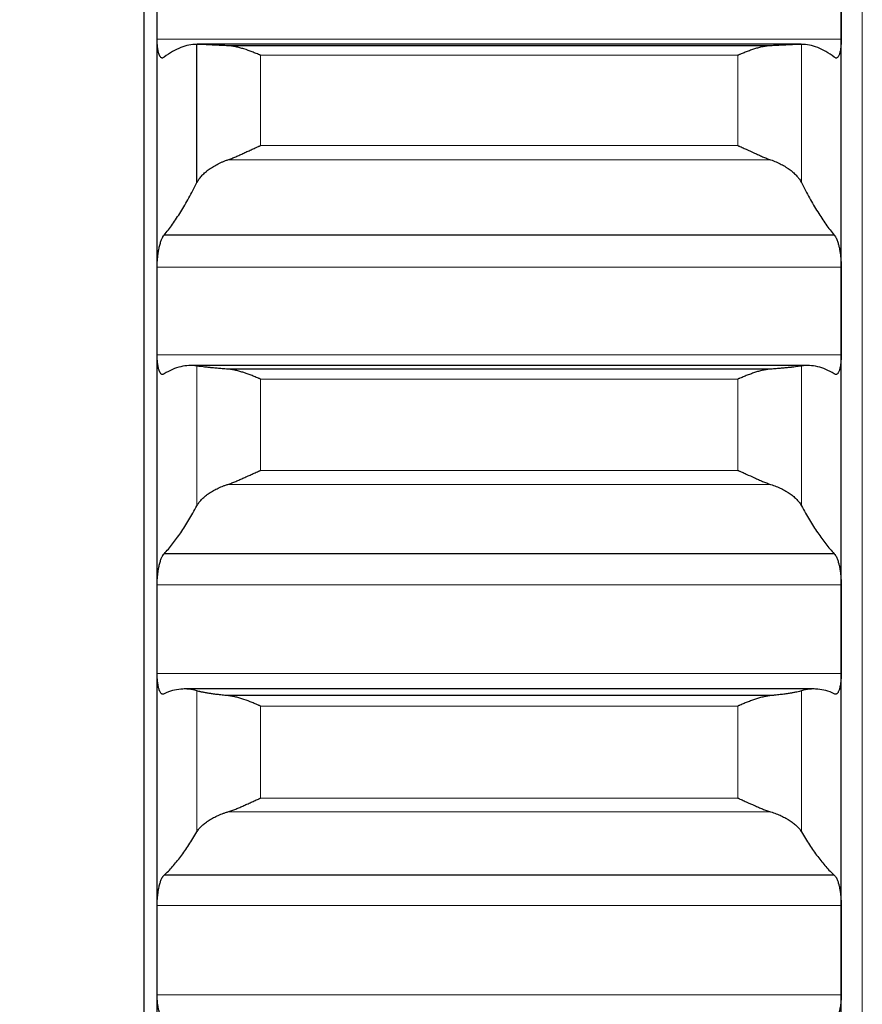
# Model space of a CAD drawing. Header units: inches. Extents: x 0 to 17820, y -10 to 12600.
# Tile 59 of 256: x 6443 to 6507, y 4447 to 4521. Entities that reach past the tile are written whole.
import ezdxf

# ---------------------------------------------------------------- set-up
doc = ezdxf.new("R2010")
doc.units = ezdxf.units.IN
doc.layers.add('1', color=7, linetype='Continuous', true_color=0xffffff)
doc.layers.add('254', color=7, linetype='Continuous', true_color=0xffffff)
doc.styles.add('latin_extended', font='simplex.shx')
doc.dimstyles.get("Standard").update_dxf_attribs({"dimtxt": 0.18, "dimasz": 0.18, "dimexe": 0.18, "dimexo": 0.0625, "dimgap": 0.09, "dimtad": 0, "dimtih": 1, "dimtoh": 1, "dimdec": 4, "dimzin": 0, "dimdsep": 46, "dimtxsty": 'Standard', "dimcen": 0.09, "dimadec": 0, "dimazin": 0, "dimtfac": 1, "dimtdec": 4, "dimtofl": 0, "dimtmove": 0, "dimatfit": 3, "dimfxl": 1, "dimtolj": 1, "dimtzin": 0, "dimarcsym": 0})

# ---------------------------------------------------------------- blocks, each defined once
blk = doc.blocks.new('_U11')
at = {"layer": '254', "color": 3, "linetype": 'Continuous', "lineweight": 13, "transparency": 16777216}
for p, q in [((1736.076, 5351.265), (961.577, 5351.265)), ((991.577, 4450.566), (991.577, 5246.265)), ((6476.743, 4345.566), (961.577, 4345.566))]:
    blk.add_line(p, q, dxfattribs=at)
at = {"layer": '254', "color": 3, "transparency": 16777216}
for points in [[(1009.077, 5246.265), (974.077, 5246.265), (991.577, 5351.265)], [(974.077, 4450.566), (1009.077, 4450.566), (991.577, 4345.566)]]:
    blk.add_solid(points, dxfattribs=at)
at = {"layer": 'Defpoints', "color": 0, "transparency": 16777216}
for p in [(991.577, 5351.265), (1766.076, 5351.265), (6506.743, 4345.566)]:
    blk.add_point(p, dxfattribs=at)
at = {"layer": '254', "color": 2, "lineweight": 13, "transparency": 16777216, "insert": (834.077, 4696.571), "char_height": 105, "attachment_point": 1, "rotation": 90, "style": 'latin_extended'}
blk.add_mtext('\\A1;\\C2;1006', dxfattribs=at)

msp = doc.modelspace()

# ---------------------------------------------------------------- linework, layer by layer
at = {"layer": '1', "color": 110, "linetype": 'Continuous', "lineweight": 13}
for p, q in [((6506.743, 4960.566), (6506.743, 4345.566)), ((6505.141, 4519.937), (6453.146, 4519.937)), ((6502.117, 4509.038), (6502.117, 4519.553)), ((6497.288, 4518.722), (6460.999, 4518.722)), ((6460.999, 4511.855), (6460.999, 4518.722)), ((6497.288, 4511.855), (6497.288, 4518.722)), ((6497.288, 4511.855), (6460.999, 4511.855)), ((6499.775, 4510.773), (6458.512, 4510.773)), ((6505.141, 4502.61), (6453.146, 4502.61)), ((6505.141, 4495.95), (6453.146, 4495.95)), ((6456.17, 4484.47), (6456.17, 4495.093)), ((6502.117, 4484.47), (6502.117, 4495.093)), ((6497.288, 4494.098), (6460.999, 4494.098)), ((6460.999, 4487.161), (6460.999, 4494.098)), ((6497.288, 4487.161), (6497.288, 4494.098)), ((6497.288, 4487.161), (6460.999, 4487.161)), ((6499.775, 4486.096), (6458.512, 4486.096)), ((6505.141, 4478.445), (6453.146, 4478.445)), ((6505.141, 4471.723), (6453.146, 4471.723)), ((6456.17, 4459.678), (6456.17, 4470.393)), ((6502.117, 4459.678), (6502.117, 4470.393)), ((6497.288, 4469.237), (6460.999, 4469.237)), ((6460.999, 4462.24), (6460.999, 4469.237)), ((6497.288, 4462.24), (6497.288, 4469.237)), ((6497.288, 4462.24), (6460.999, 4462.24)), ((6499.775, 4461.193), (6458.512, 4461.193)), ((6505.141, 4454.068), (6453.146, 4454.068)), ((6505.141, 4447.294), (6453.146, 4447.294))]:
    msp.add_line(p, q, dxfattribs=at)
at = {"layer": '1', "color": 2, "linetype": 'Continuous', "lineweight": 25}
for p, q in [((6452.143, 4595.566), (6452.143, 4345.566)), ((6453.143, 4499.28), (6453.143, 4523.23)), ((6505.143, 4499.28), (6505.143, 4523.23)), ((6456.17, 4509.038), (6456.17, 4519.553)), ((6502.096, 4519.554), (6456.185, 4519.554)), ((6499.775, 4519.447), (6458.512, 4519.447)), ((6504.606, 4505.038), (6453.681, 4505.038)), ((6453.143, 4475.084), (6453.143, 4499.28)), ((6505.143, 4475.084), (6505.143, 4499.28)), ((6502.594, 4495.128), (6455.693, 4495.128)), ((6499.775, 4494.859), (6458.512, 4494.859)), ((6504.606, 4480.815), (6453.681, 4480.815)), ((6453.143, 4450.681), (6453.143, 4475.084)), ((6505.143, 4450.681), (6505.143, 4475.084)), ((6503.077, 4470.538), (6455.21, 4470.538)), ((6499.775, 4470.031), (6458.512, 4470.031)), ((6504.606, 4456.375), (6453.681, 4456.375)), ((6453.143, 4426.109), (6453.143, 4450.681)), ((6505.143, 4426.109), (6505.143, 4450.681))]:
    msp.add_line(p, q, dxfattribs=at)
for points in [[(6453.146, 4519.937), (6453.144, 4521.034), (6453.143, 4522.132), (6453.143, 4523.23)], [(6505.143, 4523.23), (6505.143, 4522.132), (6505.143, 4521.034), (6505.141, 4519.937)], [(6456.17, 4519.553), (6455.966, 4519.553), (6455.556, 4519.511), (6454.937, 4519.328), (6454.312, 4519.027), (6453.892, 4518.748), (6453.681, 4518.588)], [(6504.606, 4518.588), (6504.395, 4518.748), (6503.975, 4519.027), (6503.35, 4519.328), (6502.731, 4519.511), (6502.321, 4519.553), (6502.117, 4519.553)], [(6453.681, 4505.038), (6453.892, 4505.299), (6454.312, 4505.856), (6454.937, 4506.802), (6455.556, 4507.856), (6455.966, 4508.632), (6456.17, 4509.038)], [(6502.117, 4509.038), (6502.321, 4508.632), (6502.731, 4507.856), (6503.35, 4506.802), (6503.975, 4505.856), (6504.395, 4505.299), (6504.606, 4505.038)], [(6453.143, 4499.28), (6453.143, 4500.39), (6453.144, 4501.5), (6453.146, 4502.61)], [(6505.141, 4502.61), (6505.143, 4501.5), (6505.143, 4500.39), (6505.143, 4499.28)], [(6453.146, 4495.95), (6453.144, 4497.06), (6453.143, 4498.17), (6453.143, 4499.28)], [(6505.143, 4499.28), (6505.143, 4498.17), (6505.143, 4497.06), (6505.141, 4495.95)], [(6456.17, 4495.093), (6455.966, 4495.124), (6455.556, 4495.145), (6454.937, 4495.057), (6454.312, 4494.85), (6453.892, 4494.632), (6453.681, 4494.503)], [(6504.606, 4494.503), (6504.395, 4494.632), (6503.975, 4494.85), (6503.35, 4495.057), (6502.731, 4495.145), (6502.321, 4495.124), (6502.117, 4495.093)], [(6453.681, 4480.815), (6453.892, 4481.045), (6454.312, 4481.544), (6454.937, 4482.402), (6455.556, 4483.371), (6455.966, 4484.091), (6456.17, 4484.47)], [(6502.117, 4484.47), (6502.321, 4484.091), (6502.731, 4483.371), (6503.35, 4482.402), (6503.975, 4481.544), (6504.395, 4481.045), (6504.606, 4480.815)], [(6453.143, 4475.084), (6453.143, 4476.205), (6453.144, 4477.325), (6453.146, 4478.445)], [(6505.141, 4478.445), (6505.143, 4477.325), (6505.143, 4476.205), (6505.143, 4475.084)], [(6453.146, 4471.723), (6453.144, 4472.843), (6453.143, 4473.964), (6453.143, 4475.084)], [(6505.143, 4475.084), (6505.143, 4473.964), (6505.143, 4472.843), (6505.141, 4471.723)], [(6456.17, 4470.393), (6455.966, 4470.455), (6455.556, 4470.54), (6454.937, 4470.546), (6454.312, 4470.433), (6453.892, 4470.278), (6453.681, 4470.181)], [(6504.606, 4470.181), (6504.395, 4470.278), (6503.975, 4470.433), (6503.35, 4470.546), (6502.731, 4470.54), (6502.321, 4470.455), (6502.117, 4470.393)], [(6453.681, 4456.375), (6453.892, 4456.575), (6454.312, 4457.013), (6454.937, 4457.782), (6455.556, 4458.664), (6455.966, 4459.328), (6456.17, 4459.678)], [(6502.117, 4459.678), (6502.321, 4459.328), (6502.731, 4458.664), (6503.35, 4457.782), (6503.975, 4457.013), (6504.395, 4456.575), (6504.606, 4456.375)], [(6453.143, 4450.681), (6453.143, 4451.81), (6453.144, 4452.939), (6453.146, 4454.068)], [(6505.141, 4454.068), (6505.143, 4452.939), (6505.143, 4451.81), (6505.143, 4450.681)], [(6453.146, 4447.294), (6453.144, 4448.423), (6453.143, 4449.552), (6453.143, 4450.681)], [(6505.143, 4450.681), (6505.143, 4449.552), (6505.143, 4448.423), (6505.141, 4447.294)]]:
    msp.add_open_spline(points, degree=3, dxfattribs=at)
for points, knots in [([(6453.681, 4518.588), (6453.646, 4518.552), (6453.612, 4518.528), (6453.562, 4518.511), (6453.545, 4518.509), (6453.521, 4518.509), (6453.513, 4518.51), (6453.496, 4518.514), (6453.488, 4518.516), (6453.448, 4518.533), (6453.418, 4518.558), (6453.374, 4518.614), (6453.36, 4518.636), (6453.34, 4518.674), (6453.333, 4518.687), (6453.32, 4518.715), (6453.313, 4518.73), (6453.282, 4518.806), (6453.26, 4518.878), (6453.235, 4518.982), (6453.23, 4519.003), (6453.221, 4519.047), (6453.217, 4519.07), (6453.204, 4519.14), (6453.196, 4519.189), (6453.175, 4519.341), (6453.165, 4519.45), (6453.155, 4519.597), (6453.154, 4519.627), (6453.151, 4519.687), (6453.15, 4519.717), (6453.147, 4519.81), (6453.146, 4519.873), (6453.146, 4519.937)], [0, 0, 0, 0, 0.125, 0.125, 0.1875, 0.1875, 0.21875, 0.21875, 0.25, 0.25, 0.375, 0.375, 0.4375, 0.4375, 0.46875, 0.46875, 0.5, 0.5, 0.625, 0.625, 0.65625, 0.65625, 0.6875, 0.6875, 0.75, 0.75, 0.875, 0.875, 0.90625, 0.90625, 0.9375, 0.9375, 1, 1, 1, 1]), ([(6505.141, 4519.937), (6505.141, 4519.873), (6505.139, 4519.748), (6505.131, 4519.569), (6505.122, 4519.456), (6505.114, 4519.373), (6505.111, 4519.345), (6505.105, 4519.292), (6505.101, 4519.266), (6505.084, 4519.139), (6505.067, 4519.046), (6505.042, 4518.942), (6505.037, 4518.922), (6505.029, 4518.893), (6505.027, 4518.883), (6505.021, 4518.864), (6505.007, 4518.818), (6504.98, 4518.743), (6504.955, 4518.687), (6504.928, 4518.638), (6504.913, 4518.616), (6504.87, 4518.558), (6504.839, 4518.533), (6504.791, 4518.513), (6504.775, 4518.509), (6504.75, 4518.509), (6504.742, 4518.509), (6504.725, 4518.512), (6504.717, 4518.514), (6504.675, 4518.528), (6504.64, 4518.552), (6504.606, 4518.588)], [0, 0, 0, 0, 0.0625, 0.125, 0.1875, 0.1875, 0.21875, 0.21875, 0.25, 0.25, 0.375, 0.375, 0.40625, 0.40625, 0.421875, 0.421875, 0.4375, 0.5, 0.5625, 0.5625, 0.625, 0.625, 0.75, 0.75, 0.8125, 0.8125, 0.84375, 0.84375, 0.875, 0.875, 1, 1, 1, 1]), ([(6458.512, 4519.447), (6458.366, 4519.453), (6458.226, 4519.459), (6457.957, 4519.472), (6457.7, 4519.484), (6457.463, 4519.497), (6457.323, 4519.504), (6457.295, 4519.506), (6457.24, 4519.508), (6457.213, 4519.51), (6457.133, 4519.514), (6457.081, 4519.517), (6456.931, 4519.525), (6456.839, 4519.53), (6456.667, 4519.538), (6456.588, 4519.542), (6456.48, 4519.546), (6456.445, 4519.547), (6456.397, 4519.549), (6456.381, 4519.55), (6456.35, 4519.551), (6456.335, 4519.551), (6456.263, 4519.553), (6456.212, 4519.554), (6456.17, 4519.553)], [0, 0, 0, 0, 0.125, 0.125, 0.25, 0.375, 0.375, 0.40625, 0.40625, 0.4375, 0.4375, 0.5, 0.5, 0.625, 0.625, 0.75, 0.75, 0.8125, 0.8125, 0.84375, 0.84375, 0.875, 0.875, 1, 1, 1, 1]), ([(6460.999, 4518.722), (6460.996, 4518.723), (6460.993, 4518.724), (6460.986, 4518.727), (6460.983, 4518.729), (6460.973, 4518.733), (6460.953, 4518.741), (6460.907, 4518.761), (6460.814, 4518.801), (6460.735, 4518.834), (6460.577, 4518.898), (6460.472, 4518.94), (6460.158, 4519.061), (6459.95, 4519.136), (6459.639, 4519.234), (6459.535, 4519.264), (6459.38, 4519.306), (6459.328, 4519.319), (6459.224, 4519.344), (6459.172, 4519.356), (6459.018, 4519.388), (6458.915, 4519.406), (6458.712, 4519.433), (6458.612, 4519.443), (6458.512, 4519.447)], [0, 0, 0, 0, 0.003906, 0.003906, 0.007813, 0.007813, 0.015625, 0.03125, 0.0625, 0.125, 0.125, 0.25, 0.25, 0.5, 0.5, 0.625, 0.625, 0.6875, 0.6875, 0.75, 0.75, 0.875, 0.875, 1, 1, 1, 1]), ([(6499.775, 4519.447), (6499.675, 4519.443), (6499.575, 4519.434), (6499.374, 4519.406), (6499.273, 4519.389), (6499.069, 4519.346), (6498.966, 4519.322), (6498.76, 4519.266), (6498.655, 4519.236), (6498.446, 4519.17), (6498.341, 4519.135), (6498.131, 4519.061), (6498.026, 4519.022), (6497.816, 4518.941), (6497.71, 4518.899), (6497.552, 4518.834), (6497.473, 4518.801), (6497.38, 4518.761), (6497.334, 4518.741), (6497.314, 4518.733), (6497.301, 4518.727), (6497.294, 4518.724), (6497.288, 4518.722)], [0, 0, 0, 0, 0.125, 0.125, 0.25, 0.25, 0.375, 0.375, 0.5, 0.5, 0.625, 0.625, 0.75, 0.75, 0.875, 0.875, 0.9375, 0.96875, 0.984375, 0.992188, 0.992188, 1, 1, 1, 1]), ([(6502.117, 4519.553), (6502.075, 4519.554), (6502.025, 4519.553), (6501.91, 4519.55), (6501.781, 4519.545), (6501.623, 4519.538), (6501.494, 4519.532), (6501.449, 4519.53), (6501.379, 4519.526), (6501.355, 4519.525), (6501.306, 4519.522), (6501.282, 4519.521), (6501.157, 4519.514), (6500.945, 4519.503), (6500.71, 4519.491), (6500.463, 4519.478), (6500.334, 4519.472), (6500.164, 4519.464), (6500.13, 4519.462), (6500.06, 4519.459), (6499.956, 4519.455), (6499.848, 4519.45), (6499.775, 4519.447)], [0, 0, 0, 0, 0.125, 0.125, 0.25, 0.375, 0.375, 0.4375, 0.4375, 0.46875, 0.46875, 0.5, 0.5, 0.625, 0.75, 0.75, 0.875, 0.875, 0.90625, 0.90625, 0.9375, 1, 1, 1, 1]), ([(6458.512, 4510.773), (6458.612, 4510.808), (6458.712, 4510.845), (6458.913, 4510.925), (6459.014, 4510.967), (6459.218, 4511.054), (6459.321, 4511.099), (6459.527, 4511.191), (6459.632, 4511.238), (6459.841, 4511.333), (6459.946, 4511.381), (6460.156, 4511.478), (6460.261, 4511.526), (6460.471, 4511.621), (6460.576, 4511.669), (6460.735, 4511.739), (6460.814, 4511.774), (6460.907, 4511.815), (6460.953, 4511.835), (6460.973, 4511.844), (6460.986, 4511.85), (6460.993, 4511.852), (6460.999, 4511.855)], [0, 0, 0, 0, 0.125, 0.125, 0.25, 0.25, 0.375, 0.375, 0.5, 0.5, 0.625, 0.625, 0.75, 0.75, 0.875, 0.875, 0.9375, 0.96875, 0.984375, 0.992188, 0.992188, 1, 1, 1, 1]), ([(6497.288, 4511.855), (6497.291, 4511.854), (6497.294, 4511.852), (6497.301, 4511.85), (6497.304, 4511.848), (6497.314, 4511.844), (6497.334, 4511.835), (6497.38, 4511.815), (6497.473, 4511.774), (6497.552, 4511.739), (6497.71, 4511.669), (6497.815, 4511.621), (6498.129, 4511.479), (6498.337, 4511.383), (6498.648, 4511.241), (6498.752, 4511.194), (6498.907, 4511.125), (6498.959, 4511.102), (6499.063, 4511.057), (6499.114, 4511.034), (6499.269, 4510.968), (6499.372, 4510.926), (6499.575, 4510.846), (6499.675, 4510.808), (6499.775, 4510.773)], [0, 0, 0, 0, 0.003906, 0.003906, 0.007813, 0.007813, 0.015625, 0.03125, 0.0625, 0.125, 0.125, 0.25, 0.25, 0.5, 0.5, 0.625, 0.625, 0.6875, 0.6875, 0.75, 0.75, 0.875, 0.875, 1, 1, 1, 1]), ([(6456.17, 4509.038), (6456.212, 4509.123), (6456.262, 4509.207), (6456.377, 4509.373), (6456.506, 4509.537), (6456.664, 4509.696), (6456.793, 4509.814), (6456.838, 4509.853), (6456.908, 4509.912), (6456.932, 4509.931), (6456.981, 4509.969), (6457.005, 4509.988), (6457.13, 4510.082), (6457.341, 4510.226), (6457.577, 4510.361), (6457.824, 4510.489), (6457.953, 4510.551), (6458.123, 4510.624), (6458.157, 4510.638), (6458.227, 4510.666), (6458.331, 4510.708), (6458.439, 4510.748), (6458.512, 4510.773)], [0, 0, 0, 0, 0.125, 0.125, 0.25, 0.375, 0.375, 0.4375, 0.4375, 0.46875, 0.46875, 0.5, 0.5, 0.625, 0.75, 0.75, 0.875, 0.875, 0.90625, 0.90625, 0.9375, 1, 1, 1, 1]), ([(6499.775, 4510.773), (6499.921, 4510.722), (6500.061, 4510.668), (6500.33, 4510.553), (6500.587, 4510.431), (6500.823, 4510.296), (6500.964, 4510.208), (6500.992, 4510.191), (6501.047, 4510.155), (6501.074, 4510.137), (6501.154, 4510.082), (6501.206, 4510.045), (6501.356, 4509.932), (6501.448, 4509.856), (6501.62, 4509.7), (6501.699, 4509.62), (6501.807, 4509.498), (6501.841, 4509.457), (6501.89, 4509.395), (6501.906, 4509.375), (6501.937, 4509.333), (6501.952, 4509.312), (6502.024, 4509.207), (6502.075, 4509.123), (6502.117, 4509.038)], [0, 0, 0, 0, 0.125, 0.125, 0.25, 0.375, 0.375, 0.40625, 0.40625, 0.4375, 0.4375, 0.5, 0.5, 0.625, 0.625, 0.75, 0.75, 0.8125, 0.8125, 0.84375, 0.84375, 0.875, 0.875, 1, 1, 1, 1]), ([(6453.146, 4502.61), (6453.146, 4502.675), (6453.148, 4502.805), (6453.156, 4503.001), (6453.165, 4503.133), (6453.173, 4503.232), (6453.176, 4503.266), (6453.182, 4503.332), (6453.185, 4503.365), (6453.203, 4503.527), (6453.22, 4503.654), (6453.244, 4503.808), (6453.25, 4503.839), (6453.258, 4503.885), (6453.26, 4503.9), (6453.266, 4503.93), (6453.28, 4504.005), (6453.306, 4504.134), (6453.332, 4504.241), (6453.359, 4504.345), (6453.373, 4504.396), (6453.417, 4504.541), (6453.448, 4504.627), (6453.495, 4504.743), (6453.512, 4504.779), (6453.536, 4504.829), (6453.545, 4504.845), (6453.562, 4504.876), (6453.57, 4504.891), (6453.612, 4504.961), (6453.646, 4505.005), (6453.681, 4505.038)], [0, 0, 0, 0, 0.0625, 0.125, 0.1875, 0.1875, 0.21875, 0.21875, 0.25, 0.25, 0.375, 0.375, 0.40625, 0.40625, 0.421875, 0.421875, 0.4375, 0.5, 0.5625, 0.5625, 0.625, 0.625, 0.75, 0.75, 0.8125, 0.8125, 0.84375, 0.84375, 0.875, 0.875, 1, 1, 1, 1]), ([(6504.606, 4505.038), (6504.64, 4505.005), (6504.675, 4504.961), (6504.725, 4504.878), (6504.741, 4504.847), (6504.766, 4504.797), (6504.774, 4504.78), (6504.791, 4504.743), (6504.799, 4504.725), (6504.839, 4504.628), (6504.869, 4504.541), (6504.913, 4504.398), (6504.927, 4504.348), (6504.947, 4504.27), (6504.954, 4504.243), (6504.967, 4504.188), (6504.973, 4504.161), (6505.005, 4504.022), (6505.027, 4503.904), (6505.052, 4503.75), (6505.057, 4503.719), (6505.066, 4503.656), (6505.07, 4503.624), (6505.083, 4503.528), (6505.091, 4503.464), (6505.112, 4503.269), (6505.122, 4503.138), (6505.131, 4502.972), (6505.133, 4502.938), (6505.136, 4502.872), (6505.137, 4502.839), (6505.14, 4502.74), (6505.141, 4502.675), (6505.141, 4502.61)], [0, 0, 0, 0, 0.125, 0.125, 0.1875, 0.1875, 0.21875, 0.21875, 0.25, 0.25, 0.375, 0.375, 0.4375, 0.4375, 0.46875, 0.46875, 0.5, 0.5, 0.625, 0.625, 0.65625, 0.65625, 0.6875, 0.6875, 0.75, 0.75, 0.875, 0.875, 0.90625, 0.90625, 0.9375, 0.9375, 1, 1, 1, 1]), ([(6453.681, 4494.503), (6453.646, 4494.472), (6453.612, 4494.454), (6453.562, 4494.445), (6453.545, 4494.445), (6453.521, 4494.449), (6453.513, 4494.451), (6453.496, 4494.457), (6453.488, 4494.461), (6453.448, 4494.484), (6453.418, 4494.515), (6453.374, 4494.578), (6453.36, 4494.602), (6453.34, 4494.643), (6453.333, 4494.658), (6453.32, 4494.688), (6453.313, 4494.704), (6453.282, 4494.786), (6453.26, 4494.862), (6453.235, 4494.971), (6453.23, 4494.993), (6453.221, 4495.039), (6453.217, 4495.063), (6453.204, 4495.136), (6453.196, 4495.186), (6453.175, 4495.343), (6453.165, 4495.455), (6453.155, 4495.605), (6453.154, 4495.636), (6453.151, 4495.697), (6453.15, 4495.728), (6453.147, 4495.822), (6453.146, 4495.885), (6453.146, 4495.95)], [0, 0, 0, 0, 0.125, 0.125, 0.1875, 0.1875, 0.21875, 0.21875, 0.25, 0.25, 0.375, 0.375, 0.4375, 0.4375, 0.46875, 0.46875, 0.5, 0.5, 0.625, 0.625, 0.65625, 0.65625, 0.6875, 0.6875, 0.75, 0.75, 0.875, 0.875, 0.90625, 0.90625, 0.9375, 0.9375, 1, 1, 1, 1]), ([(6505.141, 4495.95), (6505.141, 4495.886), (6505.139, 4495.759), (6505.131, 4495.577), (6505.122, 4495.461), (6505.114, 4495.376), (6505.111, 4495.348), (6505.105, 4495.293), (6505.101, 4495.266), (6505.084, 4495.135), (6505.067, 4495.039), (6505.042, 4494.93), (6505.037, 4494.909), (6505.029, 4494.878), (6505.027, 4494.868), (6505.021, 4494.848), (6505.007, 4494.798), (6504.98, 4494.718), (6504.955, 4494.658), (6504.928, 4494.604), (6504.913, 4494.579), (6504.87, 4494.515), (6504.839, 4494.484), (6504.791, 4494.457), (6504.775, 4494.451), (6504.75, 4494.446), (6504.742, 4494.445), (6504.725, 4494.445), (6504.717, 4494.446), (6504.675, 4494.454), (6504.64, 4494.473), (6504.606, 4494.503)], [0, 0, 0, 0, 0.0625, 0.125, 0.1875, 0.1875, 0.21875, 0.21875, 0.25, 0.25, 0.375, 0.375, 0.40625, 0.40625, 0.421875, 0.421875, 0.4375, 0.5, 0.5625, 0.5625, 0.625, 0.625, 0.75, 0.75, 0.8125, 0.8125, 0.84375, 0.84375, 0.875, 0.875, 1, 1, 1, 1]), ([(6458.512, 4494.859), (6458.366, 4494.868), (6458.226, 4494.878), (6457.957, 4494.899), (6457.7, 4494.92), (6457.463, 4494.942), (6457.323, 4494.956), (6457.295, 4494.959), (6457.24, 4494.964), (6457.213, 4494.967), (6457.133, 4494.975), (6457.081, 4494.981), (6456.931, 4494.997), (6456.839, 4495.007), (6456.667, 4495.027), (6456.588, 4495.037), (6456.48, 4495.05), (6456.445, 4495.055), (6456.397, 4495.061), (6456.381, 4495.063), (6456.35, 4495.067), (6456.335, 4495.069), (6456.263, 4495.079), (6456.212, 4495.087), (6456.17, 4495.093)], [0, 0, 0, 0, 0.125, 0.125, 0.25, 0.375, 0.375, 0.40625, 0.40625, 0.4375, 0.4375, 0.5, 0.5, 0.625, 0.625, 0.75, 0.75, 0.8125, 0.8125, 0.84375, 0.84375, 0.875, 0.875, 1, 1, 1, 1]), ([(6502.117, 4495.093), (6502.075, 4495.087), (6502.025, 4495.079), (6501.91, 4495.064), (6501.781, 4495.047), (6501.623, 4495.027), (6501.494, 4495.012), (6501.449, 4495.007), (6501.379, 4494.999), (6501.355, 4494.997), (6501.306, 4494.991), (6501.282, 4494.989), (6501.157, 4494.975), (6500.945, 4494.953), (6500.71, 4494.932), (6500.463, 4494.91), (6500.334, 4494.899), (6500.164, 4494.886), (6500.13, 4494.884), (6500.06, 4494.878), (6499.956, 4494.871), (6499.848, 4494.864), (6499.775, 4494.859)], [0, 0, 0, 0, 0.125, 0.125, 0.25, 0.375, 0.375, 0.4375, 0.4375, 0.46875, 0.46875, 0.5, 0.5, 0.625, 0.75, 0.75, 0.875, 0.875, 0.90625, 0.90625, 0.9375, 1, 1, 1, 1]), ([(6460.999, 4494.098), (6460.996, 4494.099), (6460.993, 4494.101), (6460.986, 4494.104), (6460.983, 4494.105), (6460.973, 4494.11), (6460.953, 4494.118), (6460.907, 4494.138), (6460.814, 4494.178), (6460.735, 4494.211), (6460.577, 4494.278), (6460.472, 4494.32), (6460.158, 4494.444), (6459.95, 4494.521), (6459.639, 4494.623), (6459.535, 4494.655), (6459.38, 4494.7), (6459.328, 4494.714), (6459.224, 4494.741), (6459.172, 4494.753), (6459.018, 4494.789), (6458.915, 4494.809), (6458.712, 4494.84), (6458.612, 4494.852), (6458.512, 4494.859)], [0, 0, 0, 0, 0.003906, 0.003906, 0.007812, 0.007812, 0.015625, 0.03125, 0.0625, 0.125, 0.125, 0.25, 0.25, 0.5, 0.5, 0.625, 0.625, 0.6875, 0.6875, 0.75, 0.75, 0.875, 0.875, 1, 1, 1, 1]), ([(6499.775, 4494.859), (6499.675, 4494.852), (6499.575, 4494.84), (6499.374, 4494.809), (6499.273, 4494.789), (6499.069, 4494.743), (6498.966, 4494.716), (6498.76, 4494.658), (6498.655, 4494.626), (6498.446, 4494.557), (6498.341, 4494.52), (6498.131, 4494.444), (6498.026, 4494.403), (6497.816, 4494.321), (6497.71, 4494.278), (6497.552, 4494.211), (6497.473, 4494.178), (6497.38, 4494.138), (6497.334, 4494.118), (6497.314, 4494.11), (6497.301, 4494.104), (6497.294, 4494.101), (6497.288, 4494.098)], [0, 0, 0, 0, 0.125, 0.125, 0.25, 0.25, 0.375, 0.375, 0.5, 0.5, 0.625, 0.625, 0.75, 0.75, 0.875, 0.875, 0.9375, 0.96875, 0.984375, 0.992187, 0.992187, 1, 1, 1, 1]), ([(6458.512, 4486.096), (6458.612, 4486.128), (6458.712, 4486.164), (6458.913, 4486.24), (6459.014, 4486.281), (6459.218, 4486.365), (6459.321, 4486.409), (6459.527, 4486.499), (6459.632, 4486.545), (6459.841, 4486.64), (6459.946, 4486.687), (6460.156, 4486.783), (6460.261, 4486.83), (6460.471, 4486.926), (6460.576, 4486.973), (6460.735, 4487.044), (6460.814, 4487.08), (6460.907, 4487.121), (6460.953, 4487.141), (6460.973, 4487.15), (6460.986, 4487.155), (6460.993, 4487.158), (6460.999, 4487.161)], [0, 0, 0, 0, 0.125, 0.125, 0.25, 0.25, 0.375, 0.375, 0.5, 0.5, 0.625, 0.625, 0.75, 0.75, 0.875, 0.875, 0.9375, 0.96875, 0.984375, 0.992187, 0.992187, 1, 1, 1, 1]), ([(6497.288, 4487.161), (6497.291, 4487.16), (6497.294, 4487.158), (6497.301, 4487.155), (6497.304, 4487.154), (6497.314, 4487.15), (6497.334, 4487.141), (6497.38, 4487.121), (6497.473, 4487.08), (6497.552, 4487.044), (6497.71, 4486.974), (6497.815, 4486.926), (6498.129, 4486.784), (6498.337, 4486.688), (6498.648, 4486.549), (6498.752, 4486.503), (6498.907, 4486.435), (6498.959, 4486.412), (6499.063, 4486.368), (6499.114, 4486.346), (6499.269, 4486.282), (6499.372, 4486.241), (6499.575, 4486.164), (6499.675, 4486.128), (6499.775, 4486.096)], [0, 0, 0, 0, 0.003906, 0.003906, 0.007812, 0.007812, 0.015625, 0.03125, 0.0625, 0.125, 0.125, 0.25, 0.25, 0.5, 0.5, 0.625, 0.625, 0.6875, 0.6875, 0.75, 0.75, 0.875, 0.875, 1, 1, 1, 1]), ([(6456.17, 4484.47), (6456.212, 4484.549), (6456.262, 4484.627), (6456.377, 4484.782), (6456.506, 4484.935), (6456.664, 4485.085), (6456.793, 4485.195), (6456.838, 4485.232), (6456.908, 4485.286), (6456.932, 4485.304), (6456.981, 4485.34), (6457.005, 4485.358), (6457.13, 4485.446), (6457.341, 4485.581), (6457.577, 4485.708), (6457.824, 4485.828), (6457.953, 4485.886), (6458.123, 4485.955), (6458.157, 4485.968), (6458.227, 4485.995), (6458.331, 4486.034), (6458.439, 4486.072), (6458.512, 4486.096)], [0, 0, 0, 0, 0.125, 0.125, 0.25, 0.375, 0.375, 0.4375, 0.4375, 0.46875, 0.46875, 0.5, 0.5, 0.625, 0.75, 0.75, 0.875, 0.875, 0.90625, 0.90625, 0.9375, 1, 1, 1, 1]), ([(6499.775, 4486.096), (6499.921, 4486.048), (6500.061, 4485.997), (6500.33, 4485.888), (6500.587, 4485.773), (6500.823, 4485.647), (6500.964, 4485.565), (6500.992, 4485.548), (6501.047, 4485.514), (6501.074, 4485.497), (6501.154, 4485.446), (6501.206, 4485.411), (6501.356, 4485.306), (6501.448, 4485.234), (6501.62, 4485.088), (6501.699, 4485.013), (6501.807, 4484.899), (6501.841, 4484.861), (6501.89, 4484.803), (6501.906, 4484.784), (6501.937, 4484.745), (6501.952, 4484.725), (6502.024, 4484.627), (6502.075, 4484.549), (6502.117, 4484.47)], [0, 0, 0, 0, 0.125, 0.125, 0.25, 0.375, 0.375, 0.40625, 0.40625, 0.4375, 0.4375, 0.5, 0.5, 0.625, 0.625, 0.75, 0.75, 0.8125, 0.8125, 0.84375, 0.84375, 0.875, 0.875, 1, 1, 1, 1]), ([(6453.146, 4478.445), (6453.146, 4478.511), (6453.148, 4478.642), (6453.156, 4478.839), (6453.165, 4478.971), (6453.173, 4479.07), (6453.176, 4479.103), (6453.182, 4479.169), (6453.185, 4479.201), (6453.203, 4479.363), (6453.22, 4479.488), (6453.244, 4479.64), (6453.25, 4479.671), (6453.258, 4479.715), (6453.26, 4479.73), (6453.266, 4479.76), (6453.28, 4479.833), (6453.306, 4479.959), (6453.332, 4480.064), (6453.359, 4480.165), (6453.373, 4480.213), (6453.417, 4480.353), (6453.448, 4480.436), (6453.495, 4480.545), (6453.512, 4480.579), (6453.536, 4480.626), (6453.545, 4480.641), (6453.562, 4480.669), (6453.57, 4480.683), (6453.612, 4480.747), (6453.646, 4480.787), (6453.681, 4480.815)], [0, 0, 0, 0, 0.0625, 0.125, 0.1875, 0.1875, 0.21875, 0.21875, 0.25, 0.25, 0.375, 0.375, 0.40625, 0.40625, 0.421875, 0.421875, 0.4375, 0.5, 0.5625, 0.5625, 0.625, 0.625, 0.75, 0.75, 0.8125, 0.8125, 0.84375, 0.84375, 0.875, 0.875, 1, 1, 1, 1]), ([(6504.606, 4480.815), (6504.64, 4480.787), (6504.675, 4480.747), (6504.725, 4480.671), (6504.741, 4480.643), (6504.766, 4480.596), (6504.774, 4480.58), (6504.791, 4480.546), (6504.799, 4480.528), (6504.839, 4480.436), (6504.869, 4480.354), (6504.913, 4480.216), (6504.927, 4480.167), (6504.947, 4480.091), (6504.954, 4480.065), (6504.967, 4480.012), (6504.973, 4479.986), (6505.005, 4479.85), (6505.027, 4479.735), (6505.052, 4479.583), (6505.057, 4479.553), (6505.066, 4479.49), (6505.07, 4479.459), (6505.083, 4479.364), (6505.091, 4479.3), (6505.112, 4479.106), (6505.122, 4478.975), (6505.131, 4478.809), (6505.133, 4478.776), (6505.136, 4478.709), (6505.137, 4478.676), (6505.14, 4478.577), (6505.141, 4478.511), (6505.141, 4478.445)], [0, 0, 0, 0, 0.125, 0.125, 0.1875, 0.1875, 0.21875, 0.21875, 0.25, 0.25, 0.375, 0.375, 0.4375, 0.4375, 0.46875, 0.46875, 0.5, 0.5, 0.625, 0.625, 0.65625, 0.65625, 0.6875, 0.6875, 0.75, 0.75, 0.875, 0.875, 0.90625, 0.90625, 0.9375, 0.9375, 1, 1, 1, 1]), ([(6453.681, 4470.181), (6453.646, 4470.155), (6453.612, 4470.142), (6453.562, 4470.14), (6453.545, 4470.142), (6453.521, 4470.15), (6453.513, 4470.154), (6453.496, 4470.163), (6453.488, 4470.168), (6453.448, 4470.197), (6453.418, 4470.233), (6453.374, 4470.303), (6453.36, 4470.33), (6453.34, 4470.374), (6453.333, 4470.39), (6453.32, 4470.423), (6453.313, 4470.44), (6453.282, 4470.527), (6453.26, 4470.608), (6453.235, 4470.721), (6453.23, 4470.744), (6453.221, 4470.792), (6453.217, 4470.817), (6453.204, 4470.892), (6453.196, 4470.944), (6453.175, 4471.106), (6453.165, 4471.221), (6453.155, 4471.373), (6453.154, 4471.404), (6453.151, 4471.467), (6453.15, 4471.498), (6453.147, 4471.593), (6453.146, 4471.658), (6453.146, 4471.723)], [0, 0, 0, 0, 0.125, 0.125, 0.1875, 0.1875, 0.21875, 0.21875, 0.25, 0.25, 0.375, 0.375, 0.4375, 0.4375, 0.46875, 0.46875, 0.5, 0.5, 0.625, 0.625, 0.65625, 0.65625, 0.6875, 0.6875, 0.75, 0.75, 0.875, 0.875, 0.90625, 0.90625, 0.9375, 0.9375, 1, 1, 1, 1]), ([(6505.141, 4471.723), (6505.141, 4471.658), (6505.139, 4471.53), (6505.131, 4471.345), (6505.122, 4471.226), (6505.114, 4471.139), (6505.111, 4471.111), (6505.105, 4471.054), (6505.101, 4471.027), (6505.084, 4470.891), (6505.067, 4470.792), (6505.042, 4470.678), (6505.037, 4470.656), (6505.029, 4470.624), (6505.027, 4470.613), (6505.021, 4470.592), (6505.007, 4470.54), (6504.98, 4470.455), (6504.955, 4470.391), (6504.928, 4470.332), (6504.913, 4470.305), (6504.87, 4470.233), (6504.839, 4470.197), (6504.791, 4470.162), (6504.775, 4470.154), (6504.75, 4470.145), (6504.742, 4470.143), (6504.725, 4470.14), (6504.717, 4470.14), (6504.675, 4470.141), (6504.64, 4470.155), (6504.606, 4470.181)], [0, 0, 0, 0, 0.0625, 0.125, 0.1875, 0.1875, 0.21875, 0.21875, 0.25, 0.25, 0.375, 0.375, 0.40625, 0.40625, 0.421875, 0.421875, 0.4375, 0.5, 0.5625, 0.5625, 0.625, 0.625, 0.75, 0.75, 0.8125, 0.8125, 0.84375, 0.84375, 0.875, 0.875, 1, 1, 1, 1]), ([(6458.512, 4470.031), (6458.366, 4470.044), (6458.226, 4470.058), (6457.957, 4470.087), (6457.7, 4470.117), (6457.463, 4470.148), (6457.323, 4470.168), (6457.295, 4470.172), (6457.24, 4470.181), (6457.213, 4470.185), (6457.133, 4470.197), (6457.081, 4470.205), (6456.931, 4470.229), (6456.839, 4470.245), (6456.667, 4470.277), (6456.588, 4470.292), (6456.48, 4470.315), (6456.445, 4470.323), (6456.397, 4470.334), (6456.381, 4470.337), (6456.35, 4470.345), (6456.335, 4470.348), (6456.263, 4470.366), (6456.212, 4470.38), (6456.17, 4470.393)], [0, 0, 0, 0, 0.125, 0.125, 0.25, 0.375, 0.375, 0.40625, 0.40625, 0.4375, 0.4375, 0.5, 0.5, 0.625, 0.625, 0.75, 0.75, 0.8125, 0.8125, 0.84375, 0.84375, 0.875, 0.875, 1, 1, 1, 1]), ([(6502.117, 4470.393), (6502.075, 4470.38), (6502.025, 4470.366), (6501.91, 4470.338), (6501.781, 4470.308), (6501.623, 4470.277), (6501.494, 4470.254), (6501.449, 4470.245), (6501.379, 4470.233), (6501.355, 4470.229), (6501.306, 4470.221), (6501.282, 4470.217), (6501.157, 4470.197), (6500.945, 4470.165), (6500.71, 4470.133), (6500.463, 4470.102), (6500.334, 4470.087), (6500.164, 4470.069), (6500.13, 4470.066), (6500.06, 4470.059), (6499.956, 4470.048), (6499.848, 4470.038), (6499.775, 4470.031)], [0, 0, 0, 0, 0.125, 0.125, 0.25, 0.375, 0.375, 0.4375, 0.4375, 0.46875, 0.46875, 0.5, 0.5, 0.625, 0.75, 0.75, 0.875, 0.875, 0.90625, 0.90625, 0.9375, 1, 1, 1, 1]), ([(6460.999, 4469.237), (6460.996, 4469.238), (6460.993, 4469.24), (6460.986, 4469.242), (6460.983, 4469.244), (6460.973, 4469.248), (6460.953, 4469.257), (6460.907, 4469.277), (6460.814, 4469.317), (6460.735, 4469.351), (6460.577, 4469.418), (6460.472, 4469.462), (6460.158, 4469.589), (6459.95, 4469.668), (6459.639, 4469.774), (6459.535, 4469.808), (6459.38, 4469.855), (6459.328, 4469.87), (6459.224, 4469.898), (6459.172, 4469.912), (6459.018, 4469.95), (6458.915, 4469.972), (6458.712, 4470.008), (6458.612, 4470.022), (6458.512, 4470.031)], [0, 0, 0, 0, 0.003906, 0.003906, 0.007813, 0.007813, 0.015625, 0.03125, 0.0625, 0.125, 0.125, 0.25, 0.25, 0.5, 0.5, 0.625, 0.625, 0.6875, 0.6875, 0.75, 0.75, 0.875, 0.875, 1, 1, 1, 1]), ([(6499.775, 4470.031), (6499.675, 4470.022), (6499.575, 4470.008), (6499.374, 4469.973), (6499.273, 4469.951), (6499.069, 4469.901), (6498.966, 4469.872), (6498.76, 4469.81), (6498.655, 4469.777), (6498.446, 4469.705), (6498.341, 4469.667), (6498.131, 4469.588), (6498.026, 4469.547), (6497.816, 4469.462), (6497.71, 4469.418), (6497.552, 4469.351), (6497.473, 4469.317), (6497.38, 4469.277), (6497.334, 4469.257), (6497.314, 4469.248), (6497.301, 4469.242), (6497.294, 4469.24), (6497.288, 4469.237)], [0, 0, 0, 0, 0.125, 0.125, 0.25, 0.25, 0.375, 0.375, 0.5, 0.5, 0.625, 0.625, 0.75, 0.75, 0.875, 0.875, 0.9375, 0.96875, 0.984375, 0.992187, 0.992187, 1, 1, 1, 1]), ([(6458.512, 4461.193), (6458.612, 4461.224), (6458.712, 4461.258), (6458.913, 4461.331), (6459.014, 4461.37), (6459.218, 4461.451), (6459.321, 4461.494), (6459.527, 4461.582), (6459.632, 4461.627), (6459.841, 4461.72), (6459.946, 4461.767), (6460.156, 4461.862), (6460.261, 4461.909), (6460.471, 4462.004), (6460.576, 4462.052), (6460.735, 4462.123), (6460.814, 4462.158), (6460.907, 4462.199), (6460.953, 4462.22), (6460.973, 4462.229), (6460.986, 4462.235), (6460.993, 4462.237), (6460.999, 4462.24)], [0, 0, 0, 0, 0.125, 0.125, 0.25, 0.25, 0.375, 0.375, 0.5, 0.5, 0.625, 0.625, 0.75, 0.75, 0.875, 0.875, 0.9375, 0.96875, 0.984375, 0.992188, 0.992188, 1, 1, 1, 1]), ([(6497.288, 4462.24), (6497.291, 4462.239), (6497.294, 4462.237), (6497.301, 4462.235), (6497.304, 4462.233), (6497.314, 4462.229), (6497.334, 4462.22), (6497.38, 4462.199), (6497.473, 4462.158), (6497.552, 4462.123), (6497.71, 4462.052), (6497.815, 4462.004), (6498.129, 4461.862), (6498.337, 4461.768), (6498.648, 4461.63), (6498.752, 4461.585), (6498.907, 4461.519), (6498.959, 4461.497), (6499.063, 4461.454), (6499.114, 4461.433), (6499.269, 4461.371), (6499.372, 4461.331), (6499.575, 4461.258), (6499.675, 4461.224), (6499.775, 4461.193)], [0, 0, 0, 0, 0.003906, 0.003906, 0.007812, 0.007812, 0.015625, 0.03125, 0.0625, 0.125, 0.125, 0.25, 0.25, 0.5, 0.5, 0.625, 0.625, 0.6875, 0.6875, 0.75, 0.75, 0.875, 0.875, 1, 1, 1, 1]), ([(6456.17, 4459.678), (6456.212, 4459.752), (6456.262, 4459.824), (6456.377, 4459.968), (6456.506, 4460.11), (6456.664, 4460.249), (6456.793, 4460.352), (6456.838, 4460.386), (6456.908, 4460.437), (6456.932, 4460.454), (6456.981, 4460.487), (6457.005, 4460.504), (6457.13, 4460.586), (6457.341, 4460.712), (6457.577, 4460.83), (6457.824, 4460.943), (6457.953, 4460.997), (6458.123, 4461.061), (6458.157, 4461.074), (6458.227, 4461.099), (6458.331, 4461.136), (6458.439, 4461.171), (6458.512, 4461.193)], [0, 0, 0, 0, 0.125, 0.125, 0.25, 0.375, 0.375, 0.4375, 0.4375, 0.46875, 0.46875, 0.5, 0.5, 0.625, 0.75, 0.75, 0.875, 0.875, 0.90625, 0.90625, 0.9375, 1, 1, 1, 1]), ([(6499.775, 4461.193), (6499.921, 4461.148), (6500.061, 4461.1), (6500.33, 4460.999), (6500.587, 4460.892), (6500.823, 4460.774), (6500.964, 4460.697), (6500.992, 4460.681), (6501.047, 4460.65), (6501.074, 4460.634), (6501.154, 4460.586), (6501.206, 4460.553), (6501.356, 4460.455), (6501.448, 4460.388), (6501.62, 4460.252), (6501.699, 4460.183), (6501.807, 4460.077), (6501.841, 4460.041), (6501.89, 4459.988), (6501.906, 4459.97), (6501.937, 4459.934), (6501.952, 4459.915), (6502.024, 4459.825), (6502.075, 4459.752), (6502.117, 4459.678)], [0, 0, 0, 0, 0.125, 0.125, 0.25, 0.375, 0.375, 0.40625, 0.40625, 0.4375, 0.4375, 0.5, 0.5, 0.625, 0.625, 0.75, 0.75, 0.8125, 0.8125, 0.84375, 0.84375, 0.875, 0.875, 1, 1, 1, 1]), ([(6453.146, 4454.068), (6453.146, 4454.134), (6453.148, 4454.266), (6453.156, 4454.463), (6453.165, 4454.595), (6453.173, 4454.693), (6453.176, 4454.726), (6453.182, 4454.792), (6453.185, 4454.824), (6453.203, 4454.984), (6453.22, 4455.108), (6453.244, 4455.258), (6453.25, 4455.287), (6453.258, 4455.331), (6453.26, 4455.346), (6453.266, 4455.375), (6453.28, 4455.446), (6453.306, 4455.569), (6453.332, 4455.671), (6453.359, 4455.769), (6453.373, 4455.815), (6453.417, 4455.95), (6453.448, 4456.028), (6453.495, 4456.131), (6453.512, 4456.163), (6453.536, 4456.206), (6453.545, 4456.22), (6453.562, 4456.246), (6453.57, 4456.259), (6453.612, 4456.317), (6453.646, 4456.352), (6453.681, 4456.375)], [0, 0, 0, 0, 0.0625, 0.125, 0.1875, 0.1875, 0.21875, 0.21875, 0.25, 0.25, 0.375, 0.375, 0.40625, 0.40625, 0.421875, 0.421875, 0.4375, 0.5, 0.5625, 0.5625, 0.625, 0.625, 0.75, 0.75, 0.8125, 0.8125, 0.84375, 0.84375, 0.875, 0.875, 1, 1, 1, 1]), ([(6504.606, 4456.375), (6504.64, 4456.352), (6504.675, 4456.317), (6504.725, 4456.248), (6504.741, 4456.222), (6504.766, 4456.179), (6504.774, 4456.163), (6504.791, 4456.132), (6504.799, 4456.115), (6504.839, 4456.029), (6504.869, 4455.95), (6504.913, 4455.818), (6504.927, 4455.771), (6504.947, 4455.698), (6504.954, 4455.672), (6504.967, 4455.621), (6504.973, 4455.595), (6505.005, 4455.463), (6505.027, 4455.35), (6505.052, 4455.201), (6505.057, 4455.171), (6505.066, 4455.11), (6505.07, 4455.079), (6505.083, 4454.985), (6505.091, 4454.922), (6505.112, 4454.73), (6505.122, 4454.6), (6505.131, 4454.433), (6505.133, 4454.4), (6505.136, 4454.333), (6505.137, 4454.3), (6505.14, 4454.2), (6505.141, 4454.134), (6505.141, 4454.068)], [0, 0, 0, 0, 0.125, 0.125, 0.1875, 0.1875, 0.21875, 0.21875, 0.25, 0.25, 0.375, 0.375, 0.4375, 0.4375, 0.46875, 0.46875, 0.5, 0.5, 0.625, 0.625, 0.65625, 0.65625, 0.6875, 0.6875, 0.75, 0.75, 0.875, 0.875, 0.90625, 0.90625, 0.9375, 0.9375, 1, 1, 1, 1]), ([(6453.681, 4445.658), (6453.646, 4445.638), (6453.612, 4445.629), (6453.562, 4445.635), (6453.545, 4445.64), (6453.521, 4445.652), (6453.513, 4445.657), (6453.496, 4445.668), (6453.488, 4445.675), (6453.448, 4445.71), (6453.418, 4445.751), (6453.374, 4445.829), (6453.36, 4445.858), (6453.34, 4445.906), (6453.333, 4445.922), (6453.32, 4445.957), (6453.313, 4445.975), (6453.282, 4446.068), (6453.26, 4446.153), (6453.235, 4446.271), (6453.23, 4446.295), (6453.221, 4446.345), (6453.217, 4446.37), (6453.204, 4446.448), (6453.196, 4446.502), (6453.175, 4446.668), (6453.165, 4446.785), (6453.155, 4446.94), (6453.154, 4446.971), (6453.151, 4447.035), (6453.15, 4447.067), (6453.147, 4447.163), (6453.146, 4447.228), (6453.146, 4447.294)], [0, 0, 0, 0, 0.125, 0.125, 0.1875, 0.1875, 0.21875, 0.21875, 0.25, 0.25, 0.375, 0.375, 0.4375, 0.4375, 0.46875, 0.46875, 0.5, 0.5, 0.625, 0.625, 0.65625, 0.65625, 0.6875, 0.6875, 0.75, 0.75, 0.875, 0.875, 0.90625, 0.90625, 0.9375, 0.9375, 1, 1, 1, 1]), ([(6505.141, 4447.294), (6505.141, 4447.228), (6505.139, 4447.098), (6505.131, 4446.911), (6505.122, 4446.79), (6505.114, 4446.702), (6505.111, 4446.672), (6505.105, 4446.615), (6505.101, 4446.586), (6505.084, 4446.447), (6505.067, 4446.345), (6505.042, 4446.226), (6505.037, 4446.203), (6505.029, 4446.169), (6505.027, 4446.158), (6505.021, 4446.136), (6505.007, 4446.082), (6504.98, 4445.992), (6504.955, 4445.923), (6504.928, 4445.859), (6504.913, 4445.83), (6504.87, 4445.751), (6504.839, 4445.711), (6504.791, 4445.668), (6504.775, 4445.657), (6504.75, 4445.645), (6504.742, 4445.641), (6504.725, 4445.636), (6504.717, 4445.634), (6504.675, 4445.629), (6504.64, 4445.638), (6504.606, 4445.658)], [0, 0, 0, 0, 0.0625, 0.125, 0.1875, 0.1875, 0.21875, 0.21875, 0.25, 0.25, 0.375, 0.375, 0.40625, 0.40625, 0.421875, 0.421875, 0.4375, 0.5, 0.5625, 0.5625, 0.625, 0.625, 0.75, 0.75, 0.8125, 0.8125, 0.84375, 0.84375, 0.875, 0.875, 1, 1, 1, 1])]:
    msp.add_open_spline(points, degree=3, knots=knots, dxfattribs=at)

# ---------------------------------------------------------------- dimensions: what is measured, and where the dimension line sits
at = {"layer": '254', "color": 2, "linetype": 'Continuous', "lineweight": 13}
dim = msp.add_linear_dim(base=(991.577, 5351.265), p1=(6506.743, 4345.566), p2=(1766.076, 5351.265), angle=90, text='\\C2;1006', dimstyle='Standard', override={"dimscale": 30, "dimtxt": 3.5, "dimasz": 3.5, "dimexe": 1, "dimexo": 1, "dimgap": 1.75, "dimtad": 1, "dimtih": 0, "dimtoh": 0, "dimdec": 0, "dimlfac": 0.033333, "dimzin": 8, "dimdsep": 46, "dimlunit": 2, "dimpost": '', "dimtxsty": 'latin_extended', "dimsah": 1, "dimse1": 0, "dimse2": 0, "dimsd1": 0, "dimsd2": 0, "dimclrd": 3, "dimclre": 3, "dimclrt": 2, "dimtol": 0, "dimtm": -0.1, "dimtfac": 0.714286, "dimtdec": 3, "dimtofl": 1, "dimtmove": 0, "dimtzin": 8, "dimlwd": 13, "dimlwe": 13}, dxfattribs=at)
dim.commit()
dim.dimension.update_dxf_attribs({"geometry": '_U11', "text_midpoint": (991.577, 4869.071), "dimtype": 160})

doc.saveas('drawing.dxf')
